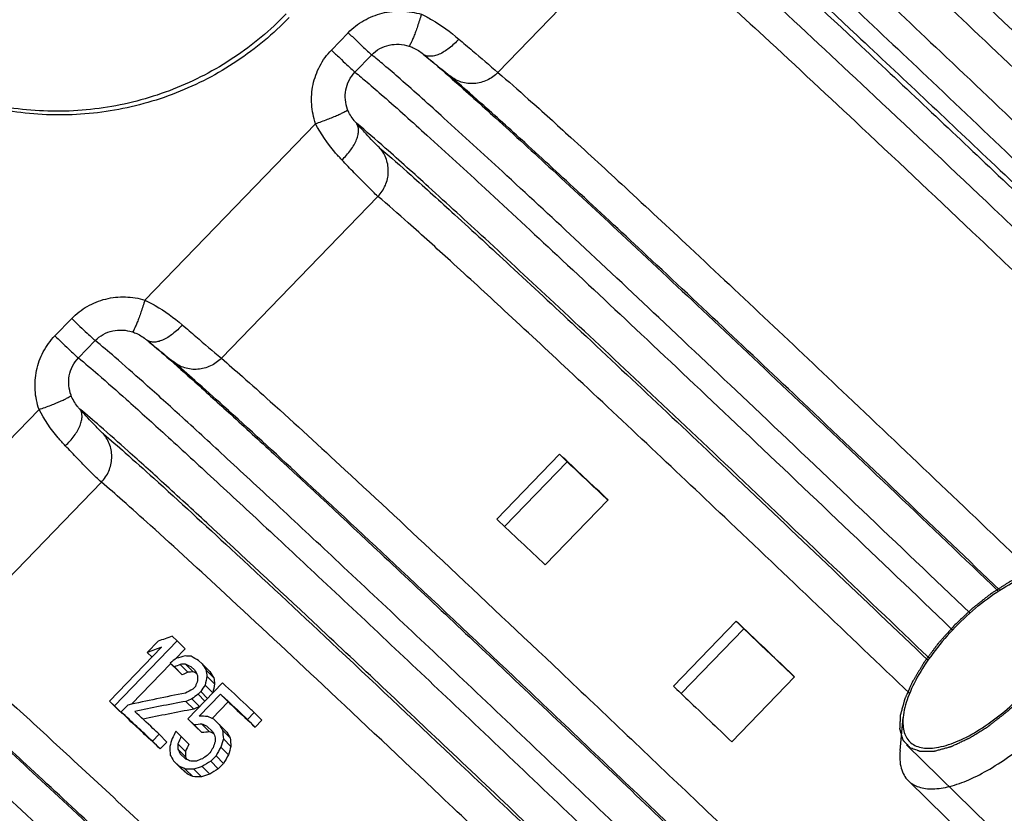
# Model space of a CAD drawing. Header units: millimetres. Extents: x 17 to 597, y 16 to 406.
# Tile 16 of 60: x 48 to 72, y 83 to 102. Entities that reach past the tile are written whole.
import ezdxf

# ---------------------------------------------------------------- set-up
doc = ezdxf.new("R2010")
doc.units = ezdxf.units.MM
doc.header["$LTSCALE"] = 32.67
doc.layers.get('0').update_dxf_attribs({"linetype": 'CONTINUOUS'})
for name, color, linetype in [('AXES', 7, 'CONTINUOUS'), ('CHAMFERS', 7, 'CONTINUOUS'), ('ROUNDS', 7, 'CONTINUOUS')]:
    doc.layers.add(name, color=color, linetype=linetype)

msp = doc.modelspace()

# ---------------------------------------------------------------- linework, layer by layer
at = {"color": 7, "linetype": 'Continuous'}
for p, q in [((59.73935, 90.21661), (61.233915, 91.761858)), ((61.412796, 91.581638), (59.924371, 90.042739)), ((61.233915, 91.761858), (61.412796, 91.581638)), ((60.89232, 89.131542), (62.386885, 90.676789)), ((63.939717, 86.245013), (65.434282, 87.790261)), ((65.611296, 87.611923), (64.121735, 86.07185)), ((65.434282, 87.790261), (65.611296, 87.611923)), ((52.142439, 87.324787), (52.023963, 87.434583)), ((51.769569, 87.171562), (50.529398, 85.889335)), ((50.647873, 85.779539), (52.142439, 87.324787)), ((51.684163, 87.312956), (51.429769, 87.049935)), ((52.082437, 86.880036), (52.329916, 87.135907)), ((52.329916, 87.135907), (52.142439, 87.324787)), ((51.542288, 86.936574), (51.429769, 87.049935)), ((51.051154, 85.813781), (51.987444, 86.781822)), ((52.159181, 86.608207), (51.972713, 86.796069)), ((51.972713, 86.796069), (52.073955, 86.702042)), ((52.259887, 86.514718), (52.073955, 86.702042)), ((52.395811, 86.57571), (52.210088, 86.762823)), ((52.520459, 86.584742), (52.335044, 86.771544)), ((52.469782, 86.708685), (52.552736, 86.631488)), ((52.732554, 86.776492), (52.649466, 86.853824)), ((52.916985, 86.590682), (52.732554, 86.776492)), ((53.010256, 86.441364), (52.826383, 86.626613)), ((53.03071, 86.297305), (52.847197, 86.482191)), ((65.326244, 84.92464), (66.82081, 86.469888)), ((53.22054, 86.321525), (52.393759, 85.466707)), ((52.57165, 86.238886), (52.508052, 86.173131)), ((52.9881, 86.086952), (52.804936, 86.271486)), ((52.670108, 85.758175), (52.486943, 85.94271)), ((52.635456, 86.054339), (52.699055, 86.120095)), ((52.800902, 85.887656), (52.635456, 86.054339)), ((52.661112, 85.5299), (53.1699, 86.055941)), ((52.864501, 85.953411), (52.699055, 86.120095)), ((53.35192, 85.87256), (53.1699, 86.055941)), ((50.717581, 85.699744), (50.529398, 85.889335)), ((50.529398, 85.889335), (50.647873, 85.779539)), ((50.835351, 85.59066), (50.647873, 85.779539)), ((50.776248, 85.645417), (50.717581, 85.699744)), ((50.96679, 85.795565), (50.807794, 85.631177)), ((52.53235, 85.699031), (52.349012, 85.88374)), ((52.968306, 85.475937), (53.35192, 85.87256)), ((50.994371, 85.443204), (50.807794, 85.631177)), ((50.835351, 85.59066), (50.842279, 85.597823)), ((52.576175, 85.282927), (52.393759, 85.466707)), ((52.393759, 85.466707), (52.545683, 85.324808)), ((53.813991, 85.453268), (53.972987, 85.617656)), ((54.153002, 85.436295), (53.972987, 85.617656)), ((52.727549, 85.141581), (52.545683, 85.324808)), ((52.576175, 85.282927), (52.727549, 85.141581)), ((52.910162, 85.158723), (52.728597, 85.341647)), ((52.84842, 85.292219), (52.981404, 85.167806)), ((53.1404, 85.332194), (53.007416, 85.456607)), ((53.321255, 85.149986), (53.1404, 85.332194)), ((53.994006, 85.271906), (53.813991, 85.453268)), ((53.994006, 85.271906), (54.153002, 85.436295)), ((51.554281, 84.936501), (51.713278, 85.100889)), ((51.896356, 84.916441), (51.713278, 85.100889)), ((52.23769, 85.049277), (52.107566, 85.170808)), ((52.419633, 84.865973), (52.23769, 85.049277)), ((53.400805, 85.012898), (53.220285, 85.194769)), ((51.73736, 84.752053), (51.554281, 84.936501)), ((51.73736, 84.752053), (51.896356, 84.916441)), ((52.335914, 84.693848), (52.154123, 84.876998)), ((53.35802, 84.614354), (53.178006, 84.795715)), ((53.417551, 84.809254), (53.237351, 84.990802)), ((52.337776, 84.566926), (52.15621, 84.74985)), ((52.345419, 84.510254), (52.212435, 84.634666)), ((52.919359, 84.662026), (52.85576, 84.596271)), ((52.937201, 84.457277), (53.064398, 84.588787)), ((53.244292, 84.407548), (53.064398, 84.588787)), ((52.234713, 84.287648), (52.053439, 84.470278)), ((52.053439, 84.470278), (52.186423, 84.345865)), ((52.367277, 84.163658), (52.186423, 84.345865)), ((52.912831, 84.154068), (52.732816, 84.335429)), ((53.117095, 84.276038), (52.937201, 84.457277)), ((53.117095, 84.276038), (53.244292, 84.407548)), ((52.234713, 84.287648), (52.367277, 84.163658)), ((52.510426, 84.092325), (52.329905, 84.274196)), ((52.717968, 84.085946), (52.537767, 84.267495)), ((77.517514, 76.164309), (69.526831, 83.996064))]:
    msp.add_line(p, q, dxfattribs=at)
at = {"color": 2, "linetype": 'Continuous'}
msp.add_line((69.485701, 84.846494), (71.44194, 82.929163), dxfattribs=at)
at = {"color": 7, "linetype": 'Continuous'}
for centre, radius, start, end in [((-437.410536, -439.242157), 728.430884, 46.675552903, 46.800086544), ((-438.905102, -440.787405), 728.430884, 46.675552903, 46.800086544), ((-233.522123, -220.653325), 417.915898, 46.98904251, 47.1288443), ((-223.469245, -210.350436), 403.514751, 46.99801835, 47.14210498)]:
    msp.add_arc(centre, radius, start, end, dxfattribs=at)
for centre, major_axis, ratio, start_param, end_param in [((76.843899, 79.410249), (41.718898, 5.379342), 0.319652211, 2.166156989, 2.17631542), ((76.589508, 79.147231), (41.718907, 5.379353), 0.319652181, 2.166156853, 2.176315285), ((94.371638, 97.532373), (97.241838, 66.882852), 0.137182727, 1.924071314, 1.925745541), ((74.948662, 77.450742), (38.549121, 1.342834), 0.326958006, 2.186451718, 2.193139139), ((71.775098, 74.169559), (29.008659, -10.391354), 0.262312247, 2.388575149, 2.395247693), ((69.553692, 71.872822), (22.675952, -17.219219), 0.09805055, 2.483271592, 2.494913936), ((77.867844, 80.468917), (48.063857, 13.218776), 0.291307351, 2.051954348, 2.055292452), ((72.631557, 75.055062), (32.1693, -6.674422), 0.304049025, 2.314932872, 2.319933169), ((69.74376, 72.069336), (23.639322, -16.216208), 0.129743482, 2.474751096, 2.483067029), ((67.718571, 69.975471), (-17.580734, 22.487318), 0.082812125, 0.664750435, 0.674675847), ((77.867844, 80.468917), (47.332848, 13.01773), 0.291307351, 2.05704935, 2.060444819), ((72.631557, 75.055062), (31.680033, -6.57291), 0.304049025, 2.319942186, 2.325028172), ((69.74376, 72.069336), (23.279788, -15.969574), 0.129743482, 2.483108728, 2.488076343), ((67.357544, 69.602201), (-17.019507, 23.064396), 0.101382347, 0.668569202, 0.676846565), ((64.677502, 66.831276), (-7.993298, 31.785351), 0.283812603, 0.834275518, 0.839232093), ((63.049383, 65.147945), (-0.343473, 38.386297), 0.314284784, 0.978688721, 0.985276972), ((65.825455, 68.018157), (-11.50513, 28.544566), 0.238332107, 0.768862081, 0.775462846), ((67.718571, 69.975471), (-17.313346, 22.145306), 0.082812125, 0.660023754, 0.670116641), ((65.825455, 68.018157), (-11.330147, 28.110428), 0.238332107, 0.764302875, 0.77101446), ((79.451449, 82.106223), (57.700654, 24.425847), 0.244845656, 1.950545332, 1.953845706), ((59.971204, 61.965382), (11.147916, 48.269415), 0.285443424, 1.107661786, 1.11096216), ((46.774437, 48.321098), (63.203549, 99.137687), 0.136551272, 1.266363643, 1.268008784), ((63.049383, 65.147945), (-0.338249, 37.802475), 0.314284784, 0.974240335, 0.980938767), ((73.198795, 75.641536), (36.503908, -1.268144), 0.32649354, 2.190364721, 2.236926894), ((76.293756, 78.84145), (48.063775, 13.218677), 0.291307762, 2.007230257, 2.010522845), ((89.856238, 92.863851), (97.242181, 66.883212), 0.137182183, 1.867675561, 1.869320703), ((72.89087, 75.323168), (36.257967, -1.580895), 0.326073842, 2.187253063, 2.228685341), ((72.89087, 75.323168), (35.706515, -1.556851), 0.326073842, 2.19164628, 2.233336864), ((76.293756, 78.84145), (47.332767, 13.017633), 0.291307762, 2.011568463, 2.014916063), ((71.017004, 73.385757), (30.896857, -8.19846), 0.290205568, 2.273452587, 2.281621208), ((69.088695, 71.392057), (23.63932, -16.21621), 0.12974342, 2.40405634, 2.412208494), ((71.55727, 73.944344), (33.766474, -4.714807), 0.31637923, 2.205798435, 2.212329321), ((69.162787, 71.468662), (24.49695, -15.316775), 0.156176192, 2.392719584, 2.399240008), ((67.262145, 69.503567), (-17.019505, 23.064398), 0.10138241, 0.742388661, 0.750506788), ((60.689874, 62.708423), (7.385516, 44.971157), 0.299190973, 1.101982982, 1.106892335), ((57.306422, 59.210234), (22.036517, 58.254134), 0.24178967, 1.202182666, 1.20545906), ((57.688014, 59.604766), (22.036517, 58.254134), 0.24178967, 1.21200349, 1.215271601), ((71.55727, 73.944344), (33.252916, -4.643099), 0.31637923, 2.209594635, 2.216232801), ((69.162787, 71.468662), (24.124373, -15.08382), 0.156176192, 2.397769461, 2.403036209), ((66.8796, 69.108049), (-16.163224, 23.940677), 0.12828156, 0.752465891, 0.758961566), ((65.069693, 67.236766), (-7.993298, 31.785351), 0.283812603, 0.906313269, 0.911178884), ((65.537353, 67.720285), (-9.434895, 30.478085), 0.268405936, 0.879715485, 0.887819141), ((67.262145, 69.503567), (-16.760653, 22.713609), 0.10138241, 0.738858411, 0.747108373), ((65.537353, 67.720285), (-9.291398, 30.01454), 0.268405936, 0.87631707, 0.884551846), ((64.3417, 66.484087), (-9.434894, 30.478086), 0.268405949, 0.845514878, 0.8536835), ((64.200513, 66.338112), (-7.993298, 31.785351), 0.283812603, 0.878638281, 0.883535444), ((57.688014, 59.604766), (21.701361, 57.36814), 0.24178967, 1.208073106, 1.211394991), ((55.252148, 57.086298), (42.849289, 78.578577), 0.176358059, 1.308205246, 1.309824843), ((61.529387, 63.576405), (11.14782, 48.26933), 0.285443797, 1.17960777, 1.182848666), ((57.757942, 59.677066), (32.540689, 68.371478), 0.204993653, 1.293723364, 1.296957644), ((62.491843, 64.571499), (7.385456, 44.971104), 0.299191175, 1.149195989, 1.1540515), ((62.491843, 64.571499), (7.273129, 44.287133), 0.299191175, 1.145928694, 1.150862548), ((66.270009, 68.477787), (-17.019508, 23.064395), 0.101382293, 0.724474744, 0.732626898), ((66.195917, 68.401182), (-16.163231, 23.940671), 0.128281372, 0.736183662, 0.742704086), ((64.200513, 66.338112), (-7.871727, 31.301924), 0.283812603, 0.874761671, 0.879739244), ((66.195917, 68.401182), (-15.917402, 23.576554), 0.128281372, 7.015572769, 7.019448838), ((80.10655, 82.78354), (77.352851, 45.874498), 0.177556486, 1.823832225, 1.825451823), ((57.757942, 59.677066), (32.045773, 67.331608), 0.204993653, 1.290534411, 1.293820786), ((68.096559, 70.366277), (23.639324, -16.216206), 0.129743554, 2.386176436, 2.394294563), ((68.479104, 70.761795), (24.496956, -15.316768), 0.156176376, 2.376462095, 2.38295777), ((70.289011, 72.633078), (32.1693, -6.674422), 0.304049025, 2.214799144, 2.219664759), ((72.866861, 75.298345), (44.88637, 9.342103), 0.306711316, 1.971177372, 1.976032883), ((73.829318, 76.29344), (48.063782, 13.218685), 0.291307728, 1.94358014, 1.946821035), ((77.600761, 80.192777), (67.480567, 35.245293), 0.206814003, 1.835084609, 1.838318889), ((69.821351, 72.149559), (30.896858, -8.198459), 0.29020558, 2.239316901, 2.247420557), ((68.096559, 70.366277), (23.27979, -15.969572), 0.129743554, 2.389574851, 2.397824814), ((69.821351, 72.149559), (30.426943, -8.073768), 0.29020558, 2.242584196, 2.250818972), ((72.866861, 75.298345), (44.203688, 9.200017), 0.306711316, 1.974366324, 1.979300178), ((77.600761, 80.192777), (66.454247, 34.709243), 0.206814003, 1.838221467, 1.841507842)]:
    msp.add_ellipse(centre, major_axis=major_axis, ratio=ratio, start_param=start_param, end_param=end_param, dxfattribs=at)
for points, knots in [([(54.734477, 102.237644), (54.358117, 101.848521), (53.519267, 101.14879), (52.069402, 100.392164), (50.4921, 99.960518), (48.860474, 99.874617), (47.249534, 100.138215), (45.733349, 100.7395), (44.382407, 101.650098), (43.63195, 102.437409), (43.30439, 102.865149)], [0, 0, 0, 0, 0.125279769, 0.250532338, 0.375722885, 0.500804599, 0.625758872, 0.750589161, 0.875321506, 1, 1, 1, 1]), ([(54.801817, 102.149713), (54.425449, 101.760582), (53.58658, 101.060837), (52.136679, 100.304205), (50.559341, 99.872568), (48.927679, 99.78669), (47.316711, 100.050326), (45.800509, 100.65166), (44.449566, 101.562316), (43.699119, 102.349668), (43.371568, 102.777429)], [0, 0, 0, 0, 0.125279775, 0.250532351, 0.3757229, 0.500804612, 0.625758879, 0.750589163, 0.875321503, 1, 1, 1, 1]), ([(62.380013, 90.671797), (62.297569, 90.749491), (61.97537, 91.052992), (61.652904, 91.356208), (61.412796, 91.581638)], [0, 0, 0, 0, 0.255933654, 1, 1, 1, 1]), ([(65.434282, 87.790261), (65.548088, 87.682046), (66.010508, 87.242178), (66.472597, 86.801962), (66.82081, 86.469888)], [0, 0, 0, 0, 0.246065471, 1, 1, 1, 1]), ([(66.815267, 86.465529), (66.713624, 86.562435), (66.312483, 86.944758), (65.911103, 87.32683), (65.611296, 87.611923)], [0, 0, 0, 0, 0.253422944, 1, 1, 1, 1]), ([(53.972987, 85.617656), (53.908857, 85.677754), (53.658202, 85.912549), (53.407339, 86.147122), (53.22054, 86.321525)], [0, 0, 0, 0, 0.255903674, 1, 1, 1, 1]), ([(63.939717, 86.245013), (64.053523, 86.136798), (64.515943, 85.69693), (64.978031, 85.256714), (65.326244, 84.92464)], [0, 0, 0, 0, 0.246065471, 1, 1, 1, 1]), ([(53.1699, 86.055941), (53.222535, 86.006771), (53.437352, 85.806008), (53.652005, 85.60507), (53.813991, 85.453268)], [0, 0, 0, 0, 0.244972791, 1, 1, 1, 1]), ([(53.35192, 85.87256), (53.404366, 85.823579), (53.618517, 85.623493), (53.832501, 85.423227), (53.994006, 85.271906)], [0, 0, 0, 0, 0.244851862, 1, 1, 1, 1]), ([(51.713278, 85.100889), (51.663523, 85.147297), (51.468856, 85.328793), (51.274032, 85.51012), (51.128913, 85.644984)], [0, 0, 0, 0, 0.25564198, 1, 1, 1, 1])]:
    msp.add_open_spline(points, degree=3, knots=knots, dxfattribs=at)
at = {"color": 2, "linetype": 'Continuous'}
for points, knots in [([(73.546892, 88.840772), (73.531655, 88.854591), (73.501181, 88.882228), (73.463089, 88.916775), (73.432614, 88.944411), (73.413571, 88.961687), (73.398329, 88.975499), (73.386918, 88.985882), (73.377342, 88.994459), (73.37077, 89.000612), (73.366809, 89.003895), (73.364419, 89.007012), (73.359811, 89.007628), (73.354441, 89.009321), (73.344682, 89.011878), (73.33093, 89.015743), (73.314347, 89.020291), (73.292265, 89.026386), (73.264652, 89.033994), (73.231521, 89.043128), (73.198388, 89.05226), (73.17078, 89.059874), (73.148687, 89.065956), (73.132135, 89.070543), (73.118285, 89.074286), (73.108702, 89.077061), (73.10305, 89.078406), (73.099309, 89.080091), (73.093663, 89.07919), (73.0868, 89.07889), (73.07448, 89.077945), (73.057042, 89.076815), (73.036047, 89.075365), (73.008078, 89.073464), (72.973108, 89.071077), (72.931148, 89.068217), (72.889186, 89.065355), (72.85422, 89.062975), (72.826242, 89.061061), (72.805273, 89.05965), (72.787753, 89.058397), (72.775579, 89.057672), (72.768482, 89.05702), (72.763554, 89.057201), (72.757118, 89.054821), (72.749062, 89.052541), (72.734718, 89.048136), (72.714356, 89.04206), (72.689866, 89.034675), (72.657233, 89.024862), (72.616434, 89.012584), (72.567479, 88.997856), (72.518522, 88.983125), (72.477727, 88.970853), (72.445087, 88.961027), (72.420617, 88.953681), (72.400193, 88.947485), (72.385959, 88.943293), (72.377728, 88.940672), (72.371829, 88.93934), (72.364882, 88.935587), (72.355985, 88.931426), (72.340246, 88.923753), (72.317849, 88.912996), (72.290936, 88.9), (72.255064, 88.882703), (72.21022, 88.861071), (72.156409, 88.835118), (72.102597, 88.809162), (72.057755, 88.787535), (72.021879, 88.770227), (71.994978, 88.757266), (71.972543, 88.746399), (71.956871, 88.738922), (71.947866, 88.734448), (71.941253, 88.731661), (71.9341, 88.726697), (71.924751, 88.720839), (71.908303, 88.710233), (71.884851, 88.695266), (71.85669, 88.677226), (71.819148, 88.653201), (71.772218, 88.62316), (71.715903, 88.587118), (71.659588, 88.551064), (71.603273, 88.515047), (71.556344, 88.484921), (71.523494, 88.464051), (71.504721, 88.451785), (71.490646, 88.443546), (71.476553, 88.431633), (71.457768, 88.417031), (71.424893, 88.39088), (71.377929, 88.353834), (71.321571, 88.309244), (71.265214, 88.264692), (71.208858, 88.220124), (71.152493, 88.175585), (71.105554, 88.138383), (71.072634, 88.11251), (71.05392, 88.097462), (71.039611, 88.086918), (71.026346, 88.07354), (71.008296, 88.056691), (70.976878, 88.026745), (70.931905, 87.984205), (70.877977, 87.933055), (70.806059, 87.86489), (70.716166, 87.779671), (70.64425, 87.711501), (70.608293, 87.677415)], [0, 0, 0, 0, 0.03125, 0.0625, 0.078125, 0.09375, 0.1015625, 0.109375, 0.1171875, 0.12109375, 0.123046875, 0.125, 0.126953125, 0.12890625, 0.1328125, 0.140625, 0.1484375, 0.15625, 0.171875, 0.1875, 0.203125, 0.21875, 0.2265625, 0.234375, 0.2421875, 0.24609375, 0.248046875, 0.25, 0.251953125, 0.25390625, 0.2578125, 0.265625, 0.2734375, 0.28125, 0.296875, 0.3125, 0.328125, 0.34375, 0.3515625, 0.359375, 0.3671875, 0.37109375, 0.373046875, 0.375, 0.376953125, 0.37890625, 0.3828125, 0.390625, 0.3984375, 0.40625, 0.421875, 0.4375, 0.453125, 0.46875, 0.4765625, 0.484375, 0.4921875, 0.49609375, 0.498046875, 0.5, 0.501953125, 0.50390625, 0.5078125, 0.515625, 0.5234375, 0.53125, 0.546875, 0.5625, 0.578125, 0.59375, 0.6015625, 0.609375, 0.6171875, 0.62109375, 0.623046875, 0.625, 0.626953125, 0.62890625, 0.6328125, 0.640625, 0.6484375, 0.65625, 0.671875, 0.6875, 0.703125, 0.71875, 0.734375, 0.7421875, 0.74609375, 0.75, 0.75390625, 0.7578125, 0.765625, 0.78125, 0.796875, 0.8125, 0.828125, 0.84375, 0.859375, 0.8671875, 0.87109375, 0.875, 0.87890625, 0.8828125, 0.890625, 0.90625, 0.921875, 0.9375, 0.96875, 1, 1, 1, 1]), ([(70.608293, 87.677415), (70.576546, 87.641702), (70.513053, 87.570277), (70.433683, 87.480996), (70.370196, 87.409569), (70.322554, 87.356006), (70.282937, 87.311346), (70.255041, 87.280132), (70.239356, 87.262221), (70.22687, 87.248998), (70.217149, 87.234971), (70.203223, 87.216549), (70.179303, 87.18418), (70.144896, 87.138007), (70.103708, 87.08257), (70.062492, 87.027141), (70.021291, 86.971709), (69.980056, 86.91628), (69.945794, 86.870082), (69.921615, 86.837758), (69.908103, 86.819265), (69.897111, 86.805455), (69.8894, 86.791417), (69.877973, 86.772779), (69.85851, 86.740126), (69.830426, 86.693498), (69.796846, 86.637536), (69.763233, 86.581576), (69.729629, 86.525616), (69.701621, 86.478981), (69.679223, 86.441676), (69.662403, 86.41369), (69.648453, 86.390392), (69.638558, 86.374037), (69.633106, 86.364764), (69.628447, 86.357604), (69.625968, 86.35123), (69.621903, 86.342457), (69.615144, 86.327233), (69.605302, 86.305417), (69.593572, 86.279266), (69.577903, 86.244389), (69.558327, 86.200795), (69.534831, 86.148482), (69.511337, 86.096169), (69.491755, 86.052573), (69.476098, 86.0177), (69.464333, 85.991537), (69.454597, 85.96976), (69.44765, 85.954465), (69.443886, 85.945806), (69.440482, 85.939083), (69.439299, 85.933235), (69.436948, 85.925133), (69.433193, 85.911097), (69.427641, 85.890971), (69.421059, 85.866851), (69.412255, 85.83468), (69.40126, 85.794471), (69.388061, 85.746218), (69.374864, 85.697966), (69.363863, 85.657753), (69.35507, 85.625589), (69.348453, 85.60145), (69.343012, 85.581384), (69.339059, 85.56724), (69.337026, 85.559311), (69.334864, 85.552932), (69.335137, 85.548206), (69.334651, 85.541328), (69.334196, 85.529559), (69.333339, 85.512607), (69.3324, 85.492324), (69.331117, 85.46526), (69.329523, 85.431436), (69.327606, 85.390845), (69.325692, 85.350255), (69.324092, 85.316427), (69.322821, 85.289371), (69.321845, 85.269062), (69.321105, 85.252191), (69.320442, 85.240278), (69.320289, 85.233631), (69.319538, 85.228195), (69.321223, 85.224481), (69.322619, 85.218929), (69.32546, 85.209492), (69.32931, 85.195864), (69.33402, 85.179573), (69.340268, 85.15783), (69.348089, 85.130659), (69.357469, 85.09805), (69.366851, 85.065444), (69.374666, 85.038268), (69.380926, 85.016535), (69.385599, 85.000214), (69.389565, 84.98668), (69.392199, 84.977076), (69.393926, 84.971791), (69.394598, 84.967255), (69.39765, 84.964904), (69.400889, 84.961008), (69.406944, 84.954544), (69.415392, 84.945124), (69.425617, 84.9339), (69.439219, 84.918906), (69.456232, 84.900174), (69.483447, 84.870197), (69.517467, 84.832727), (69.544683, 84.802751), (69.558291, 84.787762)], [0, 0, 0, 0, 0.03125, 0.0625, 0.078125, 0.09375, 0.109375, 0.1171875, 0.12109375, 0.125, 0.12890625, 0.1328125, 0.140625, 0.15625, 0.171875, 0.1875, 0.203125, 0.21875, 0.234375, 0.2421875, 0.24609375, 0.25, 0.25390625, 0.2578125, 0.265625, 0.28125, 0.296875, 0.3125, 0.328125, 0.34375, 0.3515625, 0.359375, 0.3671875, 0.37109375, 0.373046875, 0.375, 0.376953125, 0.37890625, 0.3828125, 0.390625, 0.3984375, 0.40625, 0.421875, 0.4375, 0.453125, 0.46875, 0.4765625, 0.484375, 0.4921875, 0.49609375, 0.498046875, 0.5, 0.501953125, 0.50390625, 0.5078125, 0.515625, 0.5234375, 0.53125, 0.546875, 0.5625, 0.578125, 0.59375, 0.6015625, 0.609375, 0.6171875, 0.62109375, 0.623046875, 0.625, 0.626953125, 0.62890625, 0.6328125, 0.640625, 0.6484375, 0.65625, 0.671875, 0.6875, 0.703125, 0.71875, 0.7265625, 0.734375, 0.7421875, 0.74609375, 0.748046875, 0.75, 0.751953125, 0.75390625, 0.7578125, 0.765625, 0.7734375, 0.78125, 0.796875, 0.8125, 0.828125, 0.84375, 0.8515625, 0.859375, 0.8671875, 0.87109375, 0.873046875, 0.875, 0.876953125, 0.87890625, 0.8828125, 0.890625, 0.8984375, 0.90625, 0.921875, 0.9375, 0.96875, 1, 1, 1, 1]), ([(69.558291, 84.787762), (69.57683, 84.781001), (69.613908, 84.767477), (69.669523, 84.747191), (69.715871, 84.730288), (69.748312, 84.718452), (69.766854, 84.711695), (69.780746, 84.706609), (69.792371, 84.702429), (69.801563, 84.698954), (69.807552, 84.69708), (69.811786, 84.694898), (69.818054, 84.695211), (69.828668, 84.695323), (69.85015, 84.695856), (69.880706, 84.696455), (69.929668, 84.697505), (69.978611, 84.698531), (70.027559, 84.699562), (70.064275, 84.700342), (70.094855, 84.700967), (70.119355, 84.701525), (70.133063, 84.70172), (70.142318, 84.702039), (70.148212, 84.701801), (70.157587, 84.704786), (70.16837, 84.707603), (70.190175, 84.713631), (70.23728, 84.72646), (70.309844, 84.74635), (70.382376, 84.766195), (70.4404, 84.782058), (70.476687, 84.792029), (70.505664, 84.799872), (70.527541, 84.806121), (70.545314, 84.810163), (70.561409, 84.818183), (70.577177, 84.825367), (70.596999, 84.834634), (70.628652, 84.8493), (70.684073, 84.875041), (70.747399, 84.904429), (70.810729, 84.933825), (70.858228, 84.955876), (70.897804, 84.974234), (70.929479, 84.988963), (70.949244, 84.998071), (70.96513, 85.00558), (70.980743, 85.012278), (71.002214, 85.026452), (71.027521, 85.042105), (71.061424, 85.063449), (71.103749, 85.089967), (71.171498, 85.132486), (71.239239, 85.174985), (71.306982, 85.217477), (71.35779, 85.249384), (71.400128, 85.275852), (71.429769, 85.294616), (71.446699, 85.30497), (71.463717, 85.31901), (71.484959, 85.335298), (71.518963, 85.362064), (71.561462, 85.395279), (71.612464, 85.435241), (71.680466, 85.488486), (71.748467, 85.541746), (71.816472, 85.59499), (71.858965, 85.628297), (71.888731, 85.651552), (71.903585, 85.663262), (71.91212, 85.66982), (71.924188, 85.681741), (71.942597, 85.69875), (71.975096, 85.729639), (72.015798, 85.768026), (72.080877, 85.829571), (72.162241, 85.90646), (72.259872, 85.998744), (72.32496, 86.060264), (72.357504, 86.091024)], [0, 0, 0, 0, 0.03125, 0.0625, 0.09375, 0.109375, 0.1171875, 0.125, 0.1328125, 0.13671875, 0.140625, 0.142578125, 0.14453125, 0.1484375, 0.15625, 0.171875, 0.1875, 0.21875, 0.234375, 0.25, 0.265625, 0.2734375, 0.28125, 0.283203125, 0.28515625, 0.2890625, 0.29296875, 0.296875, 0.3125, 0.34375, 0.375, 0.390625, 0.40625, 0.4140625, 0.421875, 0.4296875, 0.43359375, 0.4375, 0.4453125, 0.453125, 0.46875, 0.5, 0.515625, 0.53125, 0.546875, 0.5546875, 0.5625, 0.56640625, 0.5703125, 0.578125, 0.5859375, 0.59375, 0.609375, 0.625, 0.65625, 0.671875, 0.6875, 0.703125, 0.7109375, 0.71484375, 0.71875, 0.7265625, 0.734375, 0.75, 0.765625, 0.78125, 0.8125, 0.828125, 0.84375, 0.8515625, 0.85546875, 0.857421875, 0.859375, 0.8671875, 0.875, 0.890625, 0.90625, 0.9375, 0.96875, 1, 1, 1, 1])]:
    msp.add_open_spline(points, degree=3, knots=knots, dxfattribs=at)
at = {"layer": 'AXES', "color": 9, "linetype": 'Continuous'}
for p, q in [((55.808307, 101.377713), (56.207259, 101.790194)), ((56.366263, 100.852711), (56.765215, 101.265191)), ((55.431474, 99.625859), (51.371362, 95.428064)), ((56.91421, 97.89659), (53.189816, 94.045898)), ((49.232219, 94.578623), (49.631171, 94.991104)), ((49.790175, 94.053621), (50.189127, 94.466101)), ((48.855386, 92.826769), (44.795274, 88.628974)), ((50.338122, 91.0975), (46.613728, 87.246808)), ((70.540695, 87.620529), (70.579429, 87.582885))]:
    msp.add_line(p, q, dxfattribs=at)
at = {"layer": 'AXES', "color": 7, "linetype": 'Continuous'}
for p, q in [((57.990184, 101.281062), (58.093072, 101.197281)), ((51.414097, 94.481972), (51.516985, 94.398191))]:
    msp.add_line(p, q, dxfattribs=at)
at = {"layer": 'AXES', "color": 9, "linetype": 'Continuous'}
for points, knots in [([(56.207259, 101.790194), (56.316389, 101.903017), (56.568036, 102.098754), (57.010686, 102.275361), (57.484123, 102.325104), (57.79761, 102.272871), (57.94745, 102.227154)], [0, 0, 0, 0, 0.250212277, 0.500336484, 0.750277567, 1, 1, 1, 1]), ([(57.94745, 102.227154), (57.917687, 102.131196), (57.87263, 101.992491), (57.810658, 101.817319), (57.768725, 101.705945), (57.731086, 101.614228), (57.69923, 101.543314), (57.674049, 101.499147), (57.658141, 101.475259), (57.649808, 101.471977)], [0, 0, 0, 0, 0.369756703, 0.536550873, 0.683991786, 0.807281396, 0.902542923, 0.967038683, 1, 1, 1, 1]), ([(57.94745, 102.227154), (58.031669, 102.187493), (58.347003, 102.02206), (58.636778, 101.810748), (58.836174, 101.639764)], [0, 0, 0, 0, 0.261669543, 1, 1, 1, 1]), ([(56.207259, 101.790194), (56.2726, 101.727175), (56.394424, 101.610347), (56.557875, 101.454641), (56.678603, 101.342837), (56.742067, 101.283775), (56.765215, 101.265191)], [0, 0, 0, 0, 0.355450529, 0.660934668, 0.883767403, 1, 1, 1, 1]), ([(58.836174, 101.639764), (58.767326, 101.559836), (58.623846, 101.420833), (58.420149, 101.291826), (58.261121, 101.237405), (58.156741, 101.223669), (58.063971, 101.23617), (58.011536, 101.26374), (57.990184, 101.281062)], [0, 0, 0, 0, 0.319245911, 0.600958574, 0.720886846, 0.825476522, 0.91679731, 1, 1, 1, 1]), ([(58.836174, 101.639764), (58.944901, 101.54653), (59.254592, 101.281351), (59.564173, 101.016036), (59.765903, 100.844988)], [0, 0, 0, 0, 0.351294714, 1, 1, 1, 1]), ([(56.765215, 101.265191), (56.82131, 101.323186), (56.951659, 101.422358), (57.251416, 101.534418), (57.50132, 101.519465), (57.649807, 101.471978)], [0, 0, 0, 0, 0.254767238, 0.50775142, 1, 1, 1, 1]), ([(57.649807, 101.471978), (57.68558, 101.460534), (57.807414, 101.412624), (57.91806, 101.339821), (57.990184, 101.281062)], [0, 0, 0, 0, 0.287614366, 1, 1, 1, 1]), ([(55.431474, 99.625859), (55.380529, 99.773751), (55.317346, 100.084758), (55.350656, 100.559046), (55.512077, 101.007039), (55.699216, 101.264914), (55.808307, 101.377713)], [0, 0, 0, 0, 0.249604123, 0.499445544, 0.749597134, 1, 1, 1, 1]), ([(55.808307, 101.377713), (55.873649, 101.314694), (55.995472, 101.197866), (56.158923, 101.04216), (56.279651, 100.930356), (56.343115, 100.871295), (56.366263, 100.852711)], [0, 0, 0, 0, 0.355450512, 0.660934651, 0.883767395, 1, 1, 1, 1]), ([(70.988189, 87.986553), (69.281641, 89.619845), (66.820848, 91.965745), (63.683515, 94.930452), (61.689851, 96.801059), (59.987317, 98.383967), (58.606143, 99.650859), (57.666041, 100.496409), (57.090525, 100.996074), (56.863676, 101.186144), (56.765215, 101.265191)], [0, 0, 0, 0, 0.3641633, 0.524124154, 0.66544782, 0.785620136, 0.882504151, 0.95438247, 0.980534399, 1, 1, 1, 1]), ([(57.990184, 101.281062), (58.224969, 101.088543), (58.801242, 100.585347), (59.823887, 99.664924), (61.166104, 98.431372), (62.805572, 96.906386), (64.713907, 95.115188), (67.70246, 92.290821), (70.043793, 90.059021), (71.666049, 88.506666)], [0, 0, 0, 0, 0.048669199, 0.12259926, 0.220552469, 0.340870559, 0.481511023, 0.640085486, 1, 1, 1, 1]), ([(58.093072, 101.197281), (58.206025, 101.105268), (58.382353, 100.961095), (58.558662, 100.816861), (58.621272, 100.763774)], [0, 0, 0, 0, 0.63961082, 1, 1, 1, 1]), ([(56.192344, 99.965089), (56.139044, 100.110784), (56.114448, 100.359083), (56.21567, 100.661524), (56.310241, 100.794786), (56.366263, 100.852711)], [0, 0, 0, 0, 0.49163001, 0.744634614, 1, 1, 1, 1]), ([(56.366263, 100.852711), (56.464467, 100.773869), (56.690671, 100.584357), (57.264366, 100.086326), (58.201251, 99.243764), (59.577527, 97.981488), (61.273925, 96.404424), (63.26046, 94.54066), (66.387141, 91.586252), (68.839715, 89.248364), (70.540695, 87.620529)], [0, 0, 0, 0, 0.01948199, 0.045643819, 0.117524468, 0.214392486, 0.33453846, 0.475835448, 0.635780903, 1, 1, 1, 1]), ([(59.765903, 100.844988), (59.692515, 100.769111), (59.517117, 100.643249), (59.206358, 100.561758), (58.889188, 100.597783), (58.70142, 100.69862), (58.621272, 100.763774)], [0, 0, 0, 0, 0.252766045, 0.503820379, 0.752675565, 1, 1, 1, 1]), ([(71.703127, 88.528914), (70.189513, 89.976972), (67.398406, 92.636939), (64.070113, 95.777537), (61.816785, 97.87706), (60.503158, 99.087577), (59.469395, 100.023999), (58.872228, 100.550988), (58.621272, 100.763774)], [0, 0, 0, 0, 0.350821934, 0.645728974, 0.766394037, 0.866629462, 0.944895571, 1, 1, 1, 1]), ([(59.765903, 100.844988), (60.010332, 100.637737), (60.592044, 100.124365), (61.599149, 99.212052), (62.879048, 98.032564), (65.074606, 95.986785), (68.317404, 92.926742), (71.036779, 90.335038), (72.51141, 88.924219)], [0, 0, 0, 0, 0.055086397, 0.133347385, 0.233587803, 0.354264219, 0.649193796, 1, 1, 1, 1]), ([(55.431474, 99.625859), (55.526938, 99.659057), (55.665105, 99.709544), (55.839678, 99.779222), (55.951511, 99.826857), (56.044451, 99.869947), (56.116637, 99.906936), (56.163611, 99.936563), (56.187942, 99.955619), (56.192344, 99.965089)], [0, 0, 0, 0, 0.362253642, 0.527036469, 0.673745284, 0.797628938, 0.894820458, 0.962570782, 1, 1, 1, 1]), ([(56.40013, 99.637087), (56.38116, 99.65742), (56.295784, 99.755099), (56.227397, 99.869277), (56.192344, 99.965089)], [0, 0, 0, 0, 0.214185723, 1, 1, 1, 1]), ([(56.055017, 98.764295), (55.997397, 98.825029), (55.760176, 99.089155), (55.555969, 99.384711), (55.431474, 99.625859)], [0, 0, 0, 0, 0.235755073, 1, 1, 1, 1]), ([(56.055017, 98.764295), (56.133055, 98.836192), (56.268523, 98.985913), (56.392638, 99.196025), (56.444547, 99.359391), (56.457242, 99.46651), (56.444572, 99.561266), (56.417341, 99.615138), (56.40013, 99.637087)], [0, 0, 0, 0, 0.316161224, 0.598006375, 0.718899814, 0.824678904, 0.916890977, 1, 1, 1, 1]), ([(56.960681, 99.04687), (56.932184, 99.071033), (56.862951, 99.139017), (56.74059, 99.265511), (56.581321, 99.437075), (56.463968, 99.566239), (56.40013, 99.637087)], [0, 0, 0, 0, 0.137655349, 0.356999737, 0.64863461, 1, 1, 1, 1]), ([(70.02621, 86.910329), (68.409637, 88.457116), (66.076689, 90.680746), (63.099003, 93.49461), (61.197944, 95.278826), (59.564757, 96.79783), (58.227584, 98.026621), (57.208556, 98.943697), (56.634201, 99.445153), (56.40013, 99.637087)], [0, 0, 0, 0, 0.359964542, 0.518521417, 0.65913389, 0.779425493, 0.877364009, 0.951299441, 1, 1, 1, 1]), ([(56.91421, 97.89659), (56.987683, 97.972555), (57.10782, 98.152417), (57.179534, 98.46627), (57.134178, 98.78297), (57.028082, 98.968369), (56.960681, 99.04687)], [0, 0, 0, 0, 0.252495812, 0.503715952, 0.752799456, 1, 1, 1, 1]), ([(56.960681, 99.04687), (57.210842, 98.834757), (57.805943, 98.309642), (58.835914, 97.376741), (60.144395, 96.171081), (62.388702, 94.08015), (65.704036, 90.952043), (68.484354, 88.302578), (69.992301, 86.860067)], [0, 0, 0, 0, 0.055143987, 0.133421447, 0.233646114, 0.354286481, 0.649144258, 1, 1, 1, 1]), ([(56.91421, 97.89659), (56.871436, 97.932858), (56.766189, 98.03329), (56.579048, 98.219473), (56.334317, 98.471202), (56.153502, 98.660493), (56.055017, 98.764295)], [0, 0, 0, 0, 0.137745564, 0.357004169, 0.648539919, 1, 1, 1, 1]), ([(69.559253, 86.071928), (68.095956, 87.471655), (65.398157, 90.042356), (62.181277, 93.077417), (60.003758, 95.106014), (58.734152, 96.275789), (57.734629, 97.18106), (57.157049, 97.690686), (56.91421, 97.89659)], [0, 0, 0, 0, 0.350875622, 0.645703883, 0.766329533, 0.866547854, 0.944832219, 1, 1, 1, 1]), ([(49.631171, 94.991104), (49.740301, 95.103927), (49.991948, 95.299664), (50.434599, 95.476271), (50.908035, 95.526014), (51.221522, 95.473781), (51.371362, 95.428064)], [0, 0, 0, 0, 0.250212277, 0.500336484, 0.750277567, 1, 1, 1, 1]), ([(51.371362, 95.428064), (51.3416, 95.332106), (51.296542, 95.193401), (51.234571, 95.018229), (51.192638, 94.906855), (51.154998, 94.815138), (51.123142, 94.744224), (51.097962, 94.700057), (51.082053, 94.676169), (51.07372, 94.672887)], [0, 0, 0, 0, 0.369756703, 0.536550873, 0.683991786, 0.807281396, 0.902542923, 0.967038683, 1, 1, 1, 1]), ([(51.371362, 95.428064), (51.455582, 95.388403), (51.770916, 95.222969), (52.060691, 95.011658), (52.260087, 94.840674)], [0, 0, 0, 0, 0.261669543, 1, 1, 1, 1]), ([(49.631171, 94.991104), (49.696513, 94.928085), (49.818336, 94.811256), (49.981787, 94.655551), (50.102516, 94.543747), (50.165979, 94.484685), (50.189127, 94.466101)], [0, 0, 0, 0, 0.355450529, 0.660934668, 0.883767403, 1, 1, 1, 1]), ([(52.260087, 94.840674), (52.191239, 94.760746), (52.047758, 94.621743), (51.844062, 94.492736), (51.685033, 94.438315), (51.580654, 94.424579), (51.487884, 94.43708), (51.435448, 94.46465), (51.414097, 94.481972)], [0, 0, 0, 0, 0.319245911, 0.600958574, 0.720886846, 0.825476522, 0.91679731, 1, 1, 1, 1]), ([(52.260087, 94.840674), (52.368813, 94.74744), (52.678505, 94.482261), (52.988085, 94.216946), (53.189816, 94.045898)], [0, 0, 0, 0, 0.351294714, 1, 1, 1, 1]), ([(50.189127, 94.466101), (50.245222, 94.524096), (50.375571, 94.623268), (50.675329, 94.735328), (50.925232, 94.720375), (51.073719, 94.672887)], [0, 0, 0, 0, 0.254767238, 0.50775142, 1, 1, 1, 1]), ([(51.073719, 94.672887), (51.109493, 94.661444), (51.231326, 94.613534), (51.341972, 94.540731), (51.414097, 94.481972)], [0, 0, 0, 0, 0.287614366, 1, 1, 1, 1]), ([(48.855386, 92.826769), (48.804441, 92.974661), (48.741258, 93.285668), (48.774568, 93.759956), (48.93599, 94.207949), (49.123128, 94.465824), (49.232219, 94.578623)], [0, 0, 0, 0, 0.249604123, 0.499445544, 0.749597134, 1, 1, 1, 1]), ([(49.232219, 94.578623), (49.297561, 94.515604), (49.419384, 94.398776), (49.582835, 94.24307), (49.703564, 94.131266), (49.767027, 94.072205), (49.790175, 94.053621)], [0, 0, 0, 0, 0.355450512, 0.660934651, 0.883767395, 1, 1, 1, 1]), ([(75.444133, 70.544276), (74.02806, 71.920901), (71.199007, 74.662946), (67.010058, 78.699975), (62.995308, 82.546074), (59.312324, 86.050393), (56.514862, 88.690048), (54.548714, 90.527915), (53.316268, 91.671129), (52.262146, 92.638969), (51.396971, 93.422296), (50.729082, 94.013131), (50.347628, 94.338852), (50.189127, 94.466101)], [0, 0, 0, 0, 0.170306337, 0.339747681, 0.501677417, 0.649743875, 0.778139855, 0.833352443, 0.881831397, 0.923101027, 0.956757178, 0.982472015, 1, 1, 1, 1]), ([(51.414097, 94.481972), (51.576359, 94.34892), (51.960929, 94.017983), (52.625888, 93.4271), (53.472691, 92.658821), (54.944378, 91.305774), (57.162815, 89.235481), (60.217389, 86.353336), (63.713748, 83.026841), (67.521294, 79.38016), (71.497722, 75.549305), (74.185357, 72.945601), (75.532526, 71.636725)], [0, 0, 0, 0, 0.018948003, 0.045805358, 0.080326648, 0.122191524, 0.226325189, 0.354324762, 0.501413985, 0.662102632, 0.830392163, 1, 1, 1, 1]), ([(51.516985, 94.398191), (51.629937, 94.306178), (51.806265, 94.162005), (51.982574, 94.017771), (52.045184, 93.964684)], [0, 0, 0, 0, 0.63961082, 1, 1, 1, 1]), ([(49.616256, 93.165999), (49.562956, 93.311694), (49.538361, 93.559993), (49.639582, 93.862434), (49.734154, 93.995696), (49.790175, 94.053621)], [0, 0, 0, 0, 0.49163001, 0.744634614, 1, 1, 1, 1]), ([(49.790175, 94.053621), (49.948676, 93.926371), (50.33013, 93.60065), (50.998019, 93.009815), (51.863194, 92.226488), (52.917316, 91.258648), (54.149762, 90.115434), (56.11591, 88.277567), (58.913372, 85.637912), (62.596356, 82.133593), (66.611106, 78.287495), (70.800055, 74.250465), (73.629108, 71.50842), (75.045181, 70.131795)], [0, 0, 0, 0, 0.017527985, 0.043242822, 0.076898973, 0.118168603, 0.166647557, 0.221860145, 0.350256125, 0.498322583, 0.660252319, 0.829693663, 1, 1, 1, 1]), ([(53.189816, 94.045898), (53.116427, 93.970021), (52.941029, 93.844159), (52.63027, 93.762668), (52.313101, 93.798693), (52.125332, 93.89953), (52.045184, 93.964684)], [0, 0, 0, 0, 0.252766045, 0.503820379, 0.752675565, 1, 1, 1, 1]), ([(74.619762, 72.58179), (72.137121, 74.990772), (68.469799, 78.53088), (63.701894, 83.095001), (60.470737, 86.168304), (57.626476, 88.852807), (55.263759, 91.059004), (53.630949, 92.560831), (52.620363, 93.466661), (52.21936, 93.816999), (52.045184, 93.964684)], [0, 0, 0, 0, 0.333736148, 0.491752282, 0.63676615, 0.763949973, 0.86907076, 0.948632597, 0.977968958, 1, 1, 1, 1]), ([(53.189816, 94.045898), (53.359216, 93.902264), (53.749221, 93.561533), (54.732095, 92.680543), (56.320128, 91.2199), (58.618053, 89.074203), (61.384317, 86.463317), (64.526866, 83.474292), (69.164022, 79.035332), (72.730777, 75.592303), (75.145337, 73.249382)], [0, 0, 0, 0, 0.022031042, 0.051367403, 0.13092924, 0.236050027, 0.36323385, 0.508247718, 0.666263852, 1, 1, 1, 1]), ([(48.855386, 92.826769), (48.950851, 92.859967), (49.089017, 92.910454), (49.26359, 92.980132), (49.375423, 93.027767), (49.468364, 93.070857), (49.540549, 93.107846), (49.587524, 93.137473), (49.611854, 93.156529), (49.616256, 93.165999)], [0, 0, 0, 0, 0.362253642, 0.527036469, 0.673745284, 0.797628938, 0.894820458, 0.962570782, 1, 1, 1, 1]), ([(49.824042, 92.837997), (49.805072, 92.85833), (49.719696, 92.956009), (49.65131, 93.070187), (49.616256, 93.165999)], [0, 0, 0, 0, 0.214185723, 1, 1, 1, 1]), ([(49.47893, 91.965205), (49.421309, 92.025939), (49.184089, 92.290065), (48.979881, 92.585621), (48.855386, 92.826769)], [0, 0, 0, 0, 0.235755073, 1, 1, 1, 1]), ([(49.47893, 91.965205), (49.556967, 92.037101), (49.692436, 92.186823), (49.816551, 92.396935), (49.868459, 92.560301), (49.881155, 92.66742), (49.868484, 92.762176), (49.841253, 92.816048), (49.824042, 92.837997)], [0, 0, 0, 0, 0.316161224, 0.598006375, 0.718899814, 0.824678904, 0.916890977, 1, 1, 1, 1]), ([(50.384593, 92.24778), (50.356096, 92.271943), (50.286863, 92.339926), (50.164502, 92.466421), (50.005233, 92.637985), (49.88788, 92.767149), (49.824042, 92.837997)], [0, 0, 0, 0, 0.137655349, 0.356999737, 0.64863461, 1, 1, 1, 1]), ([(73.942471, 69.99275), (72.595302, 71.301626), (69.907667, 73.90533), (65.93124, 77.736185), (62.123694, 81.382866), (58.627335, 84.709361), (55.572761, 87.591506), (53.354324, 89.661799), (51.882637, 91.014847), (51.035834, 91.783126), (50.370874, 92.374008), (49.986304, 92.704945), (49.824042, 92.837997)], [0, 0, 0, 0, 0.169607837, 0.337897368, 0.498586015, 0.645675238, 0.773674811, 0.877808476, 0.919673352, 0.954194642, 0.981051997, 1, 1, 1, 1]), ([(50.338122, 91.0975), (50.411595, 91.173465), (50.531732, 91.353327), (50.603446, 91.66718), (50.558091, 91.98388), (50.451994, 92.169279), (50.384593, 92.24778)], [0, 0, 0, 0, 0.252495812, 0.503715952, 0.752799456, 1, 1, 1, 1]), ([(50.384593, 92.24778), (50.558769, 92.100095), (50.959771, 91.749757), (51.970358, 90.843927), (53.603167, 89.3421), (55.965884, 87.135903), (58.810145, 84.4514), (62.041302, 81.378098), (66.809207, 76.813977), (70.47653, 73.273868), (72.959171, 70.864886)], [0, 0, 0, 0, 0.022031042, 0.051367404, 0.13092924, 0.236050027, 0.36323385, 0.508247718, 0.666263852, 1, 1, 1, 1]), ([(50.338122, 91.0975), (50.295348, 91.133768), (50.190102, 91.2342), (50.00296, 91.420382), (49.758229, 91.672111), (49.577414, 91.861402), (49.47893, 91.965205)], [0, 0, 0, 0, 0.137745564, 0.357004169, 0.648539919, 1, 1, 1, 1]), ([(72.293643, 70.300984), (69.879083, 72.643905), (66.312328, 76.086934), (61.675172, 80.525894), (58.532623, 83.514919), (55.766359, 86.125805), (53.468434, 88.271502), (51.880401, 89.732145), (50.897527, 90.613135), (50.507522, 90.953866), (50.338122, 91.0975)], [0, 0, 0, 0, 0.333736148, 0.491752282, 0.63676615, 0.763949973, 0.86907076, 0.948632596, 0.977968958, 1, 1, 1, 1]), ([(57.832344, 74.391885), (56.126217, 76.024765), (53.666045, 78.37006), (50.529517, 81.333987), (48.536392, 83.204077), (46.834322, 84.786543), (45.453519, 86.053086), (44.51366, 86.89841), (43.938282, 87.397951), (43.711481, 87.587979), (43.61304, 87.667011)], [0, 0, 0, 0, 0.364167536, 0.524127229, 0.665448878, 0.7856192, 0.882502, 0.954380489, 0.980533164, 1, 1, 1, 1]), ([(44.838009, 87.682882), (45.071481, 87.491439), (45.644228, 86.99144), (46.660224, 86.077171), (47.99317, 84.85237), (49.62109, 83.338379), (51.516049, 81.560018), (54.484619, 78.754965), (56.810531, 76.538191), (58.422333, 74.996076)], [0, 0, 0, 0, 0.048727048, 0.122667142, 0.220593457, 0.340862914, 0.481451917, 0.639993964, 1, 1, 1, 1]), ([(43.214088, 87.25453), (43.312762, 87.175311), (43.540147, 86.984778), (44.117176, 86.483755), (45.059952, 85.635722), (46.445197, 84.364993), (48.152829, 82.777228), (50.152416, 80.900935), (53.298594, 77.927677), (55.766212, 75.575124), (57.477381, 73.937303)], [0, 0, 0, 0, 0.019452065, 0.045595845, 0.117472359, 0.214369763, 0.33456402, 0.475909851, 0.635883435, 1, 1, 1, 1]), ([(58.455059, 75.022466), (56.952266, 76.459933), (54.181757, 79.099852), (50.878203, 82.216604), (48.642091, 84.299729), (47.338286, 85.500978), (46.31176, 86.43068), (45.718536, 86.954093), (45.469097, 87.165594)], [0, 0, 0, 0, 0.35088586, 0.645698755, 0.766316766, 0.866531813, 0.944819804, 1, 1, 1, 1]), ([(46.613728, 87.246808), (46.854654, 87.042526), (47.427263, 86.537406), (48.417664, 85.640603), (49.674895, 84.482505), (51.830712, 82.474574), (55.016378, 79.469598), (57.688179, 76.924196), (59.137807, 75.537843)], [0, 0, 0, 0, 0.055267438, 0.133581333, 0.233774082, 0.354339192, 0.649044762, 1, 1, 1, 1]), ([(57.031846, 73.161129), (55.397273, 74.725553), (53.03776, 76.975071), (50.025639, 79.822219), (48.101508, 81.628579), (46.448397, 83.166557), (45.095226, 84.410449), (44.064726, 85.338144), (43.484288, 85.845118), (43.247955, 86.038907)], [0, 0, 0, 0, 0.359803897, 0.518416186, 0.659117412, 0.779493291, 0.877478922, 0.951398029, 1, 1, 1, 1]), ([(43.808505, 85.44869), (44.061296, 85.234348), (44.663237, 84.70303), (45.705765, 83.758468), (47.031291, 82.53672), (49.305466, 80.417339), (52.663681, 77.247891), (55.479695, 74.563677), (57.00638, 73.102824)], [0, 0, 0, 0, 0.055014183, 0.133255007, 0.233515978, 0.354238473, 0.649258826, 1, 1, 1, 1]), ([(56.800533, 72.097256), (55.292949, 73.540341), (52.510719, 76.19325), (49.19238, 79.326137), (46.944128, 81.422123), (45.634138, 82.630017), (44.604873, 83.562914), (44.011096, 84.08723), (43.762034, 84.29841)], [0, 0, 0, 0, 0.350586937, 0.645809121, 0.766636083, 0.86694533, 0.945143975, 1, 1, 1, 1])]:
    msp.add_open_spline(points, degree=3, knots=knots, dxfattribs=at)
at = {"layer": 'CHAMFERS', "color": 7, "linetype": 'Continuous'}
msp.add_line((69.328539, 84.714717), (69.402297, 85.498252), dxfattribs=at)
for points, knots in [([(70.641244, 87.64753), (70.816981, 87.829226), (71.17807, 88.162862), (71.745623, 88.574201), (72.291459, 88.862545), (72.658353, 88.972947), (72.82671, 88.992231)], [0, 0, 0, 0, 0.291117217, 0.56479652, 0.804840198, 1, 1, 1, 1]), ([(70.641244, 87.64753), (70.471092, 87.471608), (70.159869, 87.112666), (69.779017, 86.553077), (69.515396, 86.018592), (69.417755, 85.661847), (69.402328, 85.498538)], [0, 0, 0, 0, 0.291718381, 0.564920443, 0.804481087, 1, 1, 1, 1]), ([(69.402328, 85.498538), (69.396355, 85.435306), (69.393528, 85.315081), (69.422607, 85.146114), (69.486537, 85.003264), (69.58545, 84.890849), (69.716442, 84.813244), (69.874623, 84.771333), (70.056637, 84.764046), (70.344197, 84.80158), (70.745984, 84.940626), (71.246918, 85.214286), (71.763717, 85.589194), (72.093854, 85.888372), (72.255356, 86.050429)], [0, 0, 0, 0, 0.050972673, 0.095978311, 0.136522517, 0.174974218, 0.214212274, 0.256909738, 0.304986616, 0.35951262, 0.488814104, 0.643188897, 0.816384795, 1, 1, 1, 1]), ([(69.526842, 83.996076), (69.595324, 83.928965), (69.783047, 83.82204), (70.130442, 83.786617), (70.536985, 83.853817), (70.993458, 84.018817), (71.485143, 84.275321), (71.994252, 84.614302), (72.501378, 85.023081), (72.823922, 85.330592), (72.980957, 85.492951)], [0, 0, 0, 0, 0.071478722, 0.154600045, 0.255741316, 0.376383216, 0.514994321, 0.66822249, 0.831613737, 1, 1, 1, 1]), ([(69.328543, 84.714719), (69.321582, 84.640707), (69.317646, 84.499604), (69.347941, 84.300313), (69.415488, 84.129243), (69.486705, 84.035409), (69.526842, 83.996076)], [0, 0, 0, 0, 0.289873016, 0.547817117, 0.780864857, 1, 1, 1, 1])]:
    msp.add_open_spline(points, degree=3, knots=knots, dxfattribs=at)
at = {"layer": 'ROUNDS', "color": 9, "linetype": 'Continuous'}
msp.add_line((63.157955, 104.352068), (59.765903, 100.844988), dxfattribs=at)
for points, knots in [([(90.331602, 83.343073), (88.653163, 84.976314), (85.291798, 88.236881), (80.307753, 93.042942), (75.522838, 97.628642), (71.14003, 101.799568), (67.822031, 104.930039), (65.504889, 107.094583), (64.068869, 108.425097), (62.855369, 109.536809), (61.877876, 110.418806), (61.146088, 111.060578), (60.738205, 111.404319), (60.573395, 111.530381)], [0, 0, 0, 0, 0.171390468, 0.34271417, 0.506706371, 0.656414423, 0.785492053, 0.840544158, 0.888469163, 0.928758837, 0.960986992, 0.98481481, 1, 1, 1, 1]), ([(59.938054, 110.873495), (60.102839, 110.747452), (60.510677, 110.403753), (61.242409, 109.762033), (62.219876, 108.880061), (63.433391, 107.768338), (64.869459, 106.43778), (67.18671, 104.273135), (70.504887, 101.142495), (74.88792, 96.971353), (79.67294, 92.385549), (84.656839, 87.579626), (88.017986, 84.319268), (89.696261, 82.686187)], [0, 0, 0, 0, 0.015182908, 0.039008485, 0.071235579, 0.111525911, 0.159452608, 0.214507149, 0.343591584, 0.49330827, 0.657307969, 0.828626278, 1, 1, 1, 1]), ([(59.942417, 109.980198), (60.109229, 109.850487), (60.51858, 109.504196), (61.247376, 108.863284), (62.211875, 107.992154), (63.402538, 106.900636), (64.806517, 105.599373), (67.064383, 103.489796), (70.291479, 100.444991), (74.550101, 96.392451), (79.197306, 91.939229), (84.040185, 87.270071), (87.307599, 84.101367), (88.940257, 82.513118)], [0, 0, 0, 0, 0.015869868, 0.040249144, 0.072895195, 0.11347264, 0.16156101, 0.216661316, 0.345542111, 0.494773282, 0.658166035, 0.828935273, 1, 1, 1, 1]), ([(62.648115, 106.885799), (62.809141, 106.7551), (63.193712, 106.425453), (63.862821, 105.832204), (64.722248, 105.0533), (66.226902, 103.670822), (68.504126, 101.546104), (71.647087, 98.580699), (75.250945, 95.151728), (79.177619, 91.390488), (83.276573, 87.440868), (86.045938, 84.757317), (87.433103, 83.40918)], [0, 0, 0, 0, 0.018223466, 0.04449771, 0.078577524, 0.120138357, 0.22404498, 0.352244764, 0.499830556, 0.66115127, 0.830029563, 1, 1, 1, 1]), ([(62.821404, 106.561279), (62.980506, 106.432143), (63.360482, 106.106434), (64.021596, 105.520274), (64.870753, 104.750677), (66.357428, 103.384719), (68.607441, 101.285389), (71.712848, 98.355418), (75.273643, 94.96742), (79.153396, 91.251123), (83.203372, 87.348697), (85.939645, 84.697212), (87.310235, 83.365184)], [0, 0, 0, 0, 0.018223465, 0.044497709, 0.078577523, 0.120138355, 0.224044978, 0.352244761, 0.499830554, 0.661151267, 0.83002956, 1, 1, 1, 1]), ([(67.977855, 106.75057), (69.71706, 105.134604), (73.624949, 101.452308), (77.509995, 97.746047), (79.672362, 95.673402)], [0, 0, 0, 0, 0.442151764, 1, 1, 1, 1]), ([(63.374935, 105.180142), (63.546952, 105.034288), (63.94298, 104.688295), (64.941032, 103.793701), (66.553589, 102.310502), (68.887003, 100.131666), (71.695989, 97.480457), (74.887074, 94.445269), (79.595847, 89.937752), (83.217687, 86.441549), (85.669537, 84.062444)], [0, 0, 0, 0, 0.022031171, 0.051367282, 0.130929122, 0.236049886, 0.363233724, 0.508247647, 0.666263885, 1, 1, 1, 1]), ([(63.157955, 104.352068), (63.327356, 104.208432), (63.71736, 103.867702), (64.700233, 102.986713), (66.288264, 101.526073), (68.586189, 99.380376), (71.352453, 96.769489), (74.495004, 93.780463), (79.132161, 89.341502), (82.698916, 85.898473), (85.113476, 83.555552)], [0, 0, 0, 0, 0.022031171, 0.051367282, 0.130929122, 0.236049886, 0.363233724, 0.508247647, 0.666263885, 1, 1, 1, 1]), ([(63.46694, 55.5674), (61.788619, 57.200527), (58.427319, 60.461031), (53.443256, 65.267111), (48.658134, 69.85301), (44.275126, 74.024125), (40.957003, 77.154711), (38.639815, 79.319294), (37.203823, 80.649779), (35.9904, 81.761415), (35.013017, 82.643308), (34.281336, 83.284982), (33.873518, 83.628665), (33.708733, 83.754708)], [0, 0, 0, 0, 0.17137845, 0.342707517, 0.50670829, 0.656423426, 0.785505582, 0.840558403, 0.888482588, 0.928769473, 0.960993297, 0.984817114, 1, 1, 1, 1]), ([(63.604263, 56.317951), (62.005337, 57.873386), (58.804066, 60.978137), (54.054763, 65.55791), (49.485473, 69.937822), (45.278356, 73.94361), (41.600922, 77.415874), (38.933046, 79.907159), (37.169114, 81.529466), (36.161719, 82.443514), (35.378084, 83.139232), (34.928056, 83.525638), (34.739838, 83.67868)], [0, 0, 0, 0, 0.168248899, 0.336360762, 0.497633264, 0.645646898, 0.774513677, 0.879107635, 0.92096016, 0.955271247, 0.981702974, 1, 1, 1, 1])]:
    msp.add_open_spline(points, degree=3, knots=knots, dxfattribs=at)
at = {"layer": 'ROUNDS', "color": 7, "linetype": 'Continuous'}
msp.add_open_spline([(66.730769, 106.811273), (68.823048, 104.860414), (73.480468, 100.459569), (78.11106, 96.030639), (80.668337, 93.572766)], degree=3, knots=[0, 0, 0, 0, 0.446449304, 1, 1, 1, 1], dxfattribs=at)

doc.saveas('drawing.dxf')
